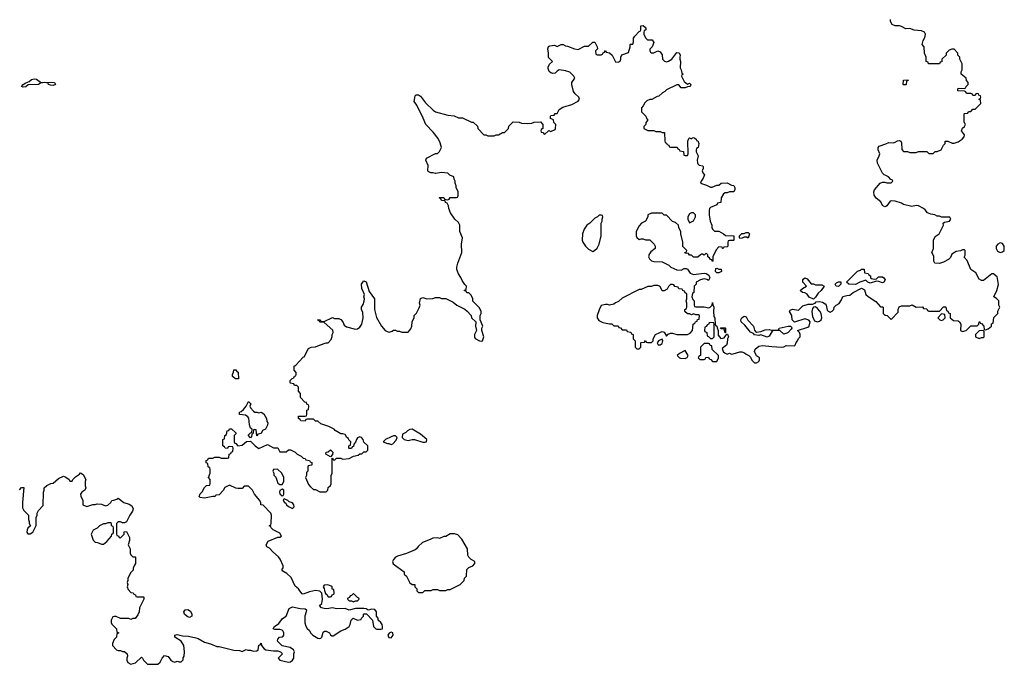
# Model space of a CAD drawing. Header units: inches. Extents: x 2494115 to 2685112, y 774173 to 915163.
# Tile 131 of 215: x 2611751 to 2621129, y 863491 to 869627. Entities that reach past the tile are written whole.
import ezdxf

# ---------------------------------------------------------------- set-up
doc = ezdxf.new("R2010")
doc.units = ezdxf.units.IN
doc.header["$MEASUREMENT"] = 0
doc.layers.add('C6816', color=7, linetype='Continuous')
doc.layers.add('C6826', color=7, linetype='Continuous')

msp = doc.modelspace()

# ---------------------------------------------------------------- linework, layer by layer
at = {"layer": 'C6816', "color": 5, "elevation": 60}
for points in [[(2611750, 865152), (2611770, 865174), (2611790, 865174), (2611778.8, 865030), (2611779.6, 864979.6), (2611790, 864954), (2611834, 864910), (2611834, 864870), (2611842, 864850), (2611842, 864830), (2611854, 864810), (2611830, 864786), (2611822, 864770), (2611818, 864750), (2611830, 864732), (2611850, 864732), (2611878, 864750), (2611907.3, 864812.7), (2611907.3, 864887.3), (2611918, 864910), (2611918, 864930), (2611930, 864954), (2611976.4, 865003.6), (2611978, 865130), (2611986, 865150), (2611986, 865170), (2612010, 865194), (2612048.4, 865211.6), (2612070, 865214), (2612120.2, 865259.8), (2612170, 865282), (2612190, 865274), (2612222, 865250), (2612230, 865234), (2612250, 865234), (2612258, 865250), (2612283.1, 865276.9), (2612320.4, 865299.6), (2612330, 865314), (2612356.9, 865296.9), (2612382, 865250), (2612374, 865230), (2612374, 865190), (2612382, 865170), (2612372, 865150), (2612342, 865130), (2612332, 865110), (2612332.7, 865092.7), (2612351.6, 865051.6), (2612354, 865010), (2612390, 864992), (2612448.9, 865011.1), (2612470, 865011), (2612490, 865017.3), (2612530, 865016), (2612570, 865001), (2612590, 865004.7), (2612618, 865030), (2612630, 865052), (2612647.3, 865052.7), (2612676.4, 865063.6), (2612690, 865074), (2612742, 865030), (2612794.8, 865014.8), (2612819.1, 864999.1), (2612830.9, 864970.9), (2612826, 864950), (2612801, 864910), (2612770, 864846), (2612750, 864838), (2612730, 864838), (2612710, 864846), (2612690, 864846), (2612674, 864830), (2612674, 864730), (2612678, 864718), (2612692.7, 864712.7), (2612698, 864698), (2612710, 864694), (2612746, 864730), (2612747.3, 864752.7), (2612770, 864754), (2612796.9, 864696.9), (2612798, 864670), (2612784.7, 864630), (2612802, 864590), (2612804.7, 864550), (2612810, 864534), (2612830, 864514), (2612850, 864514), (2612854, 864510), (2612854, 864450), (2612843.6, 864436.4), (2612832.7, 864407.3), (2612831.6, 864388.4), (2612810, 864366), (2612782, 864310), (2612782, 864290), (2612774, 864270), (2612782, 864250), (2612774, 864230), (2612783.6, 864203.6), (2612810, 864174), (2612832.7, 864172.7), (2612838, 864158), (2612852.7, 864152.7), (2612858, 864138), (2612870, 864134), (2612930, 864134), (2612934, 864130), (2612932.7, 864112.7), (2612892, 864030), (2612890.7, 863989.3), (2612877.3, 863962.7), (2612850, 863926), (2612830, 863926), (2612810, 863918), (2612790, 863926), (2612712.7, 863927.3), (2612670, 863946), (2612650, 863946), (2612638, 863942), (2612622, 863910), (2612622, 863890), (2612630, 863874), (2612674, 863830), (2612678, 863798), (2612694, 863790), (2612678, 863782), (2612674, 863750), (2612650, 863726), (2612634, 863690), (2612634, 863670), (2612674, 863630), (2612690, 863622), (2612710, 863622), (2612730, 863612), (2612750, 863612), (2612774, 863590), (2612778, 863570), (2612771.3, 863550), (2612771.3, 863530), (2612782, 863510), (2612810, 863491.3), (2612853.2, 863506.8), (2612910, 863558), (2612922, 863550), (2612931.6, 863531.6), (2612970, 863492), (2613067.3, 863492.7), (2613088.4, 863511.6), (2613109.1, 863550.9), (2613130, 863574), (2613165.4, 863565.4), (2613190, 863532), (2613210, 863518), (2613230, 863512), (2613250, 863522), (2613270, 863514), (2613290, 863514), (2613307.3, 863532.7), (2613308.4, 863551.6), (2613318, 863570), (2613322, 863610), (2613315.3, 863670), (2613288, 863710), (2613228, 863750), (2613228, 863770), (2613250, 863776), (2613302, 863762), (2613358, 863758), (2613430, 863744.7), (2613450, 863738), (2613510, 863701), (2613570, 863686), (2613630, 863661), (2613650, 863661), (2613790, 863626.8), (2613843.6, 863623.6), (2613870, 863614), (2613908.7, 863631.3), (2613924.7, 863624.7), (2613950, 863624.7), (2613976.9, 863616.9), (2614010, 863618), (2614022, 863630), (2614030, 863674), (2614042, 863678), (2614050, 863692), (2614054, 863670), (2614079.6, 863639.6), (2614094, 863630), (2614170, 863618), (2614210, 863618), (2614234, 863610), (2614254, 863590), (2614212, 863550), (2614230, 863532), (2614310, 863510.7), (2614330, 863514), (2614349.2, 863530), (2614360.9, 863550), (2614362, 863590), (2614368, 863610), (2614358, 863630), (2614326, 863650), (2614250, 863668), (2614206, 863710), (2614208.4, 863731.6), (2614226, 863750), (2614250, 863752), (2614260.4, 863759.6), (2614268, 863770), (2614268, 863790), (2614258, 863810), (2614250, 863815.3), (2614230, 863822), (2614182, 863822), (2614166, 863830), (2614178, 863850), (2614220.2, 863879.8), (2614253.6, 863926.4), (2614288.7, 863950), (2614316.4, 864023.6), (2614350, 864038), (2614422, 864022), (2614470, 864018), (2614482, 864010), (2614481, 863990), (2614466.8, 863950), (2614466.8, 863886.8), (2614475.3, 863855.3), (2614490, 863832), (2614510, 863814), (2614522, 863790), (2614542, 863770), (2614590, 863741), (2614610, 863738), (2614619, 863741), (2614628.9, 863751.1), (2614642.7, 863797.3), (2614654.6, 863805.4), (2614670, 863806), (2614690, 863798), (2614702, 863790), (2614711.6, 863771.6), (2614723.6, 863763.6), (2614736.4, 863763.6), (2614809.1, 863810.9), (2614850, 863824.7), (2614888, 863850), (2614899, 863870), (2614908, 863912), (2614928, 863932), (2614970, 863912), (2615002, 863918), (2615006, 863930), (2615026, 863950), (2615026, 863970), (2615032.7, 863972.7), (2615052.7, 863972.7), (2615112.7, 863912.7), (2615122, 863850), (2615142, 863830), (2615150, 863824.7), (2615190, 863824.7), (2615206, 863830), (2615208, 863850), (2615202, 863870), (2615190, 863888), (2615166, 863910), (2615166, 863930), (2615148, 863948), (2615148.7, 863990), (2615132.3, 864012.3), (2615103.5, 864016.5), (2615070, 864006), (2615050, 864018), (2615030, 864022), (2614950, 864022), (2614890, 864008), (2614850, 864022), (2614770, 864019), (2614730, 864029.2), (2614678, 864018), (2614650, 864021.2), (2614626, 864030), (2614606, 864050), (2614629.1, 864070.9), (2614635.3, 864110), (2614628.9, 864168.9), (2614609, 864189), (2614567.1, 864192.9), (2614510, 864182), (2614450, 864158), (2614443.1, 864163.1), (2614418, 864190), (2614408, 864210), (2614376.4, 864236.4), (2614336.5, 864316.5), (2614295.5, 864355.5), (2614256.4, 864376.4), (2614250, 864386), (2614248, 864390), (2614262, 864410), (2614262, 864430), (2614232.5, 864492.5), (2614215.1, 864515.1), (2614162, 864562), (2614130, 864598), (2614106, 864610), (2614100.4, 864620.4), (2614098, 864630), (2614118, 864662), (2614210, 864702), (2614230, 864702), (2614246, 864710), (2614230, 864738), (2614166, 864770), (2614146, 864790), (2614142, 864802), (2614126, 864810), (2614142, 864818), (2614147.3, 864832.7), (2614148.7, 864910), (2614144, 864930), (2614070, 865006), (2614048, 865010), (2614047.3, 865027.3), (2614038, 865050), (2613988, 865110), (2613968.4, 865148.4), (2613930, 865186), (2613890, 865186), (2613870, 865166), (2613830, 865166), (2613810, 865168), (2613750, 865198), (2613705.4, 865174.6), (2613690, 865146), (2613650, 865106), (2613618, 865102), (2613611.6, 865088.4), (2613590, 865088.7), (2613510, 865074), (2613470, 865078), (2613462, 865090), (2613470, 865114), (2613490, 865134), (2613510, 865174), (2613530, 865194), (2613562, 865198), (2613566, 865210), (2613566, 865250), (2613548, 865270), (2613566, 865310), (2613566, 865350), (2613562, 865362), (2613546, 865370), (2613542, 865402), (2613526, 865410), (2613526, 865430), (2613542, 865438), (2613550, 865454), (2613590, 865454), (2613610, 865462), (2613650, 865462), (2613670, 865454), (2613730, 865454), (2613742, 865458), (2613746, 865490), (2613762, 865498), (2613767.3, 865512.7), (2613782, 865518), (2613786, 865550), (2613782, 865562), (2613750, 865566), (2613738, 865562), (2613730, 865546), (2613707.3, 865547.3), (2613702, 865562), (2613686, 865570), (2613686, 865630), (2613702, 865638), (2613706, 865670), (2613722, 865678), (2613727.3, 865712.7), (2613742, 865718), (2613748.4, 865731.6), (2613770, 865732), (2613810, 865694), (2613810, 865686), (2613794, 865670), (2613794, 865610), (2613798, 865598), (2613810, 865594), (2613830, 865572), (2613870, 865578), (2613910, 865611.3), (2613950, 865614), (2613994, 865570), (2614030, 865544.7), (2614110, 865582), (2614170, 865552), (2614211.3, 865551.3), (2614230, 865514), (2614290, 865514), (2614310, 865534), (2614330, 865534), (2614374, 865510), (2614394, 865490), (2614431.6, 865471.6), (2614450, 865454), (2614471.6, 865451.6), (2614478, 865438), (2614511.6, 865431.6), (2614518, 865418), (2614532.7, 865412.7), (2614534, 865390), (2614530, 865386), (2614498, 865382), (2614494, 865370), (2614494, 865330), (2614483.6, 865316.4), (2614482, 865290), (2614474, 865270), (2614502, 865202), (2614519.6, 865179.6), (2614550, 865154), (2614570, 865154), (2614610, 865132), (2614670, 865134), (2614686, 865150), (2614690, 865174), (2614710, 865194), (2614718, 865210), (2614718, 865290), (2614726, 865310), (2614728.4, 865371.6), (2614726, 865454), (2614734, 865450), (2614738, 865438), (2614750, 865434), (2614770, 865452), (2614810, 865452), (2614830, 865444.7), (2614888.4, 865451.6), (2614928.9, 865471.1), (2614976.4, 865483.6), (2614990, 865494), (2615010, 865494), (2615030, 865514), (2615050, 865514), (2615066, 865530), (2615066, 865570), (2615030, 865606), (2615022, 865630), (2615006, 865650), (2614990, 865655.3), (2614970, 865648), (2614958, 865630), (2614950, 865606), (2614932.7, 865587.3), (2614930, 865566), (2614918, 865562), (2614910, 865546), (2614890, 865546), (2614886, 865550), (2614886, 865570), (2614902, 865578), (2614906, 865610), (2614887.3, 865627.3), (2614882, 865642), (2614866, 865650), (2614850, 865678), (2614830, 865686), (2614810, 865686), (2614756.4, 865716.4), (2614746, 865730), (2614696.4, 865756.4), (2614620.4, 865780.4), (2614590, 865806), (2614570, 865806), (2614550, 865826), (2614490, 865826), (2614478, 865822), (2614470, 865806), (2614427.3, 865807.3), (2614422, 865822), (2614406, 865830), (2614407.3, 865852.7), (2614470, 865854), (2614482, 865858), (2614486, 865870), (2614486, 865910), (2614502, 865918), (2614506, 865950), (2614502, 865962), (2614487.3, 865967.3), (2614482, 865982), (2614467.3, 865987.3), (2614426, 866030), (2614426, 866070), (2614406, 866090), (2614406, 866130), (2614390, 866146), (2614370, 866146), (2614362, 866162), (2614330, 866166), (2614326, 866170), (2614327.3, 866192.7), (2614347.3, 866212.7), (2614362, 866218), (2614367.3, 866232.7), (2614382, 866238), (2614386, 866250), (2614386, 866270), (2614366, 866290), (2614366, 866330), (2614380.4, 866339.6), (2614450, 866414), (2614462, 866418), (2614503.1, 866496.9), (2614528.4, 866511.6), (2614570, 866512), (2614606, 866530), (2614670, 866552), (2614690, 866552), (2614716.4, 866583.6), (2614727.3, 866612.7), (2614728.4, 866631.6), (2614738, 866650), (2614733.2, 866673.2), (2614650, 866746), (2614608.9, 866748.9), (2614602, 866762), (2614588, 866770), (2614611.1, 866771.1), (2614618, 866758), (2614650, 866754), (2614730, 866792), (2614750, 866782), (2614790, 866782), (2614810, 866772), (2614830, 866752), (2614840.7, 866720.7), (2614862.8, 866702.8), (2614950, 866681), (2614970, 866684.7), (2614990, 866702), (2615008.7, 866730), (2615022, 866790), (2615020.4, 866840.4), (2615008, 866870), (2615006, 866890), (2615023.1, 866916.9), (2615033.6, 866946.4), (2615034, 866970), (2615028.7, 866990), (2615035.3, 867010), (2615008.4, 867068.4), (2615008, 867110), (2615018, 867130), (2615030, 867142), (2615050, 867132), (2615079.8, 867039.8), (2615131, 866970), (2615131, 866870), (2615150, 866792), (2615196, 866710), (2615232, 866670), (2615250, 866658), (2615270, 866651.3), (2615298, 866662), (2615310, 866672), (2615330, 866672), (2615350, 866662), (2615370, 866662), (2615390, 866652), (2615450, 866654), (2615476.4, 866683.6), (2615486, 866710), (2615488.4, 866751.6), (2615507.3, 866792.7), (2615508, 866810), (2615530, 866834), (2615556.4, 866883.6), (2615566, 866910), (2615558, 866930), (2615570, 866974), (2615590, 866982), (2615630, 866971.3), (2615687.3, 866972.7), (2615710, 866982), (2615750, 866982), (2615770, 866972), (2615810, 866972), (2615879.6, 866939.6), (2615914, 866910), (2615991.6, 866871.6), (2616012.7, 866852.7), (2616051.6, 866811.6), (2616054, 866790), (2616094, 866750), (2616092, 866710), (2616102, 866670), (2616084, 866630), (2616084, 866610), (2616090, 866592), (2616130, 866571), (2616150, 866566), (2616158, 866570), (2616173.2, 866610), (2616153.2, 866670), (2616154, 866690), (2616162, 866710), (2616138, 866770), (2616138, 866810), (2616146, 866830), (2616146, 866850), (2616130, 866886), (2616067.3, 866947.3), (2616066, 866970), (2616050, 867006), (2616030, 867026), (2616010, 867026), (2616002, 867042), (2615986, 867050), (2616002, 867058), (2616006, 867090), (2615990, 867106), (2615964.7, 867144.7), (2615952.9, 867172.9), (2615929.3, 867209.3), (2615915.3, 867250), (2615914, 867270), (2615924, 867310), (2615962, 867410), (2615959, 867490), (2615968, 867550), (2615942, 867610), (2615942, 867670), (2615930, 867698), (2615895.3, 867730), (2615855.3, 867790), (2615838, 867830), (2615836.4, 867856.4), (2615822, 867882), (2615807.3, 867887.3), (2615802, 867902), (2615770, 867906), (2615762, 867922), (2615746, 867930), (2615750, 867934), (2615790, 867934), (2615798, 867918), (2615830, 867914), (2615842, 867918), (2615850, 867934), (2615910, 867934), (2615922, 867938), (2615926, 867950), (2615926, 867990), (2615908.4, 868028.4), (2615907.3, 868047.3), (2615898, 868070), (2615898, 868090), (2615888, 868110), (2615886, 868130), (2615848.4, 868148.4), (2615827.3, 868167.3), (2615770, 868174), (2615710, 868162), (2615689, 868169), (2615666, 868170), (2615642, 868182), (2615638, 868190), (2615640.4, 868240.4), (2615618, 868290), (2615626, 868310), (2615710, 868352), (2615730, 868354), (2615748.4, 868371.6), (2615768, 868410), (2615756.5, 868456.5), (2615735.5, 868495.5), (2615690, 868558), (2615618, 868630), (2615595.3, 868690), (2615532.9, 868812.9), (2615509.3, 868849.3), (2615516.4, 868903.6), (2615528.7, 868911.3), (2615550, 868911.3), (2615570, 868898), (2615616.8, 868836.8), (2615690, 868764.7), (2615710, 868751.3), (2615830, 868718), (2615890, 868712), (2615930, 868692), (2615970, 868692), (2616052.7, 868652.7), (2616071.6, 868651.6), (2616110, 868614), (2616114, 868590), (2616172.7, 868532.7), (2616191.6, 868531.6), (2616210, 868522), (2616270, 868522), (2616288.4, 868531.6), (2616310, 868532), (2616350, 868552), (2616367.3, 868552.7), (2616406, 868590), (2616410, 868614), (2616450, 868654), (2616507.3, 868652.7), (2616530, 868642), (2616590, 868638), (2616630, 868642), (2616650, 868651.3), (2616710, 868654), (2616734, 868630), (2616734, 868590), (2616718, 868582), (2616714, 868570), (2616718, 868558), (2616732.7, 868552.7), (2616750, 868534), (2616790, 868574), (2616810, 868562), (2616850, 868582), (2616855.3, 868590), (2616858, 868630), (2616838, 868650), (2616834.6, 868674.6), (2616807.3, 868687.3), (2616806, 868710), (2616810, 868714), (2616842, 868718), (2616850, 868734), (2616870, 868734), (2616888.7, 868771.3), (2616924, 868796), (2617010, 868821), (2617070, 868852), (2617082, 868870), (2617078, 868890), (2617042, 868922), (2617025.2, 868945.2), (2617009, 869010), (2617009, 869030), (2617038, 869070), (2617028, 869090), (2616990, 869128.7), (2616950, 869142), (2616890, 869148.7), (2616870, 869138), (2616850, 869118), (2616830, 869115.3), (2616810, 869122), (2616794.6, 869134.6), (2616783.1, 869163.1), (2616783.1, 869176.9), (2616796.4, 869203.6), (2616826, 869230), (2616788.9, 869268.9), (2616789, 869310), (2616782, 869350), (2616788.4, 869371.6), (2616800.4, 869379.6), (2616843.6, 869383.6), (2616870, 869372), (2616908.4, 869391.6), (2616928.4, 869391.6), (2616950, 869378), (2616970, 869376), (2617034, 869350), (2617070, 869344.7), (2617130, 869374), (2617170, 869374), (2617210, 869412), (2617230, 869412), (2617252, 869370), (2617254, 869350), (2617234, 869330), (2617238, 869298), (2617250, 869294), (2617290, 869294), (2617302, 869298), (2617307.3, 869312.7), (2617322, 869318), (2617330, 869334), (2617338, 869318), (2617370, 869312), (2617394, 869290), (2617426, 869226), (2617450, 869222), (2617470, 869234), (2617478, 869250), (2617478, 869270), (2617487.3, 869292.7), (2617550, 869314), (2617566, 869370), (2617566, 869390), (2617570, 869394), (2617590, 869394), (2617596.4, 869416.4), (2617598, 869450), (2617608.4, 869471.6), (2617650, 869514), (2617662, 869518), (2617666, 869530), (2617666, 869570), (2617688.4, 869571.6), (2617714, 869550), (2617714, 869530), (2617698, 869522), (2617694, 869510), (2617694, 869490), (2617710, 869454), (2617730, 869434), (2617774, 869434), (2617791.3, 869411.3), (2617774, 869370), (2617752.7, 869347.3), (2617752, 869330), (2617759.6, 869319.6), (2617770, 869312), (2617790, 869312), (2617830, 869332), (2617850, 869322), (2617871.6, 869291.6), (2617872, 869250), (2617891.1, 869231.1), (2617910, 869226.8), (2617930, 869231), (2617962, 869250), (2618010, 869314), (2618031.6, 869311.6), (2618042, 869290), (2618038, 869270), (2618038, 869250), (2618044.7, 869230), (2618042, 869170), (2618052, 869150), (2618058, 869118), (2618071.3, 869110), (2618058, 869102), (2618054, 869090), (2618079.8, 869039.8), (2618110, 869012), (2618130, 869022), (2618142, 869010), (2618139.6, 869000.4), (2618134, 868990), (2618110, 868988.7), (2618090, 868978), (2618050, 868978), (2618030, 869006), (2618010, 869006), (2617910, 868958), (2617896.9, 868943.1), (2617874, 868930), (2617839.6, 868900.4), (2617823.6, 868896.4), (2617771.6, 868868.4), (2617752.7, 868867.3), (2617725.4, 868854.6), (2617705.4, 868834.6), (2617690, 868806), (2617672.7, 868787.3), (2617674, 868750), (2617714, 868710), (2617723.6, 868683.6), (2617734, 868670), (2617714, 868650), (2617714, 868630), (2617694, 868610), (2617694, 868590), (2617732.7, 868572.7), (2617790, 868572), (2617810, 868562), (2617850, 868562), (2617870, 868554), (2617892.7, 868552.7), (2617894, 868470), (2617898, 868458), (2617912.7, 868452.7), (2617918, 868438), (2617932.7, 868432.7), (2617938, 868418), (2617950, 868414), (2618012.7, 868412.7), (2618018, 868398), (2618032.7, 868392.7), (2618038, 868378), (2618072.7, 868372.7), (2618078, 868338), (2618090, 868334), (2618110, 868334), (2618118, 868350), (2618115.3, 868470), (2618124, 868496), (2618130, 868502), (2618150, 868494), (2618158, 868502), (2618170, 868504.7), (2618179.8, 868499.8), (2618194, 868490), (2618198, 868478), (2618210, 868474), (2618218, 868450), (2618214, 868410), (2618198, 868402), (2618194, 868390), (2618194, 868370), (2618214, 868330), (2618204.7, 868290), (2618205.4, 868265.4), (2618210, 868254), (2618223.6, 868243.6), (2618256, 868236), (2618262, 868230), (2618262, 868210), (2618252, 868190), (2618258, 868170), (2618272, 868150), (2618262, 868118), (2618242, 868090), (2618234, 868070), (2618291.1, 868051.1), (2618330, 868032), (2618347.3, 868032.7), (2618390, 868052), (2618410, 868052), (2618431.6, 868071.6), (2618490, 868074), (2618530, 868052), (2618554, 868050), (2618562, 868030), (2618562, 868010), (2618554, 867990), (2618512.7, 867987.3), (2618490, 867978), (2618470, 867978), (2618454, 867970), (2618432, 867930), (2618430, 867886), (2618398, 867882), (2618390, 867866), (2618330, 867838), (2618322, 867830), (2618318, 867810), (2618318, 867770), (2618326, 867710), (2618342, 867670), (2618342, 867650), (2618350, 867634), (2618370, 867614), (2618410, 867614), (2618454, 867590), (2618472.7, 867572.7), (2618554, 867570), (2618554, 867530), (2618550, 867526), (2618510, 867526), (2618498, 867522), (2618494, 867510), (2618494, 867470), (2618490, 867466), (2618458, 867462), (2618451.6, 867448.4), (2618446, 867450), (2618442, 867462), (2618410, 867466), (2618383.6, 867436.4), (2618352, 867370), (2618354, 867330), (2618350, 867326), (2618342, 867342), (2618330, 867346), (2618320.4, 867360.4), (2618306, 867370), (2618306, 867390), (2618290, 867406), (2618270, 867386), (2618255.3, 867395.3), (2618245.4, 867394.6), (2618234, 867390), (2618210, 867368), (2618170, 867368), (2618150, 867386), (2618130, 867386), (2618122, 867402), (2618090, 867406), (2618086, 867410), (2618102, 867418), (2618106, 867430), (2618068.4, 867468.4), (2618068, 867510), (2618048.9, 867588.9), (2618048.4, 867608.4), (2618028.4, 867648.4), (2618026, 867670), (2617996.4, 867696.4), (2617970, 867706), (2617910, 867766), (2617890, 867766), (2617870, 867786), (2617770, 867786), (2617734, 867770), (2617734, 867750), (2617711.1, 867708.9), (2617674, 867690), (2617650, 867666), (2617622, 867610), (2617622, 867570), (2617630, 867554), (2617650, 867534), (2617670, 867542), (2617690, 867542), (2617712.7, 867532.7), (2617751.6, 867531.6), (2617794, 867490), (2617802, 867470), (2617802, 867450), (2617762.8, 867417.2), (2617744.7, 867390), (2617742, 867378), (2617741, 867370), (2617750, 867352), (2617770, 867331.3), (2617790, 867324.7), (2617870, 867322), (2617934, 867290), (2617954, 867270), (2618010, 867244.7), (2618050, 867242), (2618080.4, 867259.6), (2618099.6, 867259.6), (2618110, 867254), (2618136, 867216), (2618170, 867201), (2618270, 867214.8), (2618290.7, 867210.7), (2618314.8, 867194.8), (2618324.7, 867170), (2618310, 867146), (2618294.6, 867154.6), (2618270, 867159), (2618234, 867150), (2618194, 867130), (2618194, 867110), (2618174, 867090), (2618172, 867030), (2618158, 867022), (2618154, 866990), (2618163.6, 866963.6), (2618174, 866950), (2618174, 866910), (2618178, 866898), (2618190, 866894), (2618270, 866894), (2618314.6, 866885.4), (2618328.4, 866891.6), (2618346, 866910), (2618350, 866934), (2618352.7, 866912.7), (2618362, 866890), (2618358, 866850), (2618362, 866802), (2618372.7, 866787.3), (2618374, 866730), (2618378, 866718), (2618392, 866710), (2618392.7, 866692.7), (2618402, 866670), (2618403.6, 866623.6), (2618430, 866594), (2618462, 866598), (2618466, 866610), (2618486, 866634), (2618492.7, 866632.7), (2618502, 866610), (2618491.3, 866588.7), (2618490.7, 866549.3), (2618482, 866530), (2618442, 866498), (2618452, 866470), (2618470, 866452), (2618490, 866442), (2618510, 866452), (2618530, 866444.7), (2618545.4, 866445.4), (2618610, 866466), (2618630, 866466), (2618655.3, 866455.3), (2618670, 866442), (2618694, 866430), (2618710, 866414), (2618725.4, 866385.4), (2618750, 866362), (2618770, 866362), (2618790, 866374), (2618798, 866390), (2618798, 866410), (2618768.9, 866428.9), (2618748, 866470), (2618755.3, 866490), (2618790, 866521), (2618825.4, 866525.4), (2618915.3, 866515.3), (2619010, 866511.3), (2619030, 866512), (2619050, 866524.7), (2619130, 866522), (2619138, 866530), (2619145.6, 866554.4), (2619158, 866570), (2619167.3, 866592.7), (2619186, 866610), (2619186, 866630), (2619178, 866650), (2619158, 866670), (2619258.7, 866701.3), (2619269.5, 866710.5), (2619280.9, 866750), (2619267.3, 866767.3), (2619230, 866779.3), (2619129.2, 866749.2), (2619109.4, 866769.4), (2619105.2, 866810), (2619082, 866850), (2619090, 866862), (2619110, 866871), (2619170, 866862), (2619210, 866904.7), (2619260.2, 866919.8), (2619300.4, 866919.6), (2619326, 866930), (2619338, 866942), (2619370, 866944.7), (2619398, 866938), (2619422, 866922), (2619431.3, 866910), (2619442.8, 866862.8), (2619450, 866852), (2619470, 866842), (2619488.4, 866851.6), (2619506, 866870), (2619508.7, 866891.3), (2619526, 866910), (2619554.6, 866925.4), (2619578, 866962), (2619590, 866991.3), (2619630, 867002), (2619656.4, 867003.6), (2619688.4, 867031.6), (2619768.7, 867071.3), (2619796.9, 867056.9), (2619811.1, 867011.1), (2619830.9, 866990.9), (2619903.6, 866943.6), (2619950, 866894), (2619970, 866894), (2619974, 866890), (2619974, 866830), (2619990, 866814), (2620000, 866813.4)], [(2620000, 868143), (2619986, 868150), (2619970, 868166), (2619920.4, 868260.4), (2619918, 868290), (2619938, 868330), (2619942, 868350), (2619928, 868390), (2619928, 868410), (2619936.4, 868423.6), (2620000, 868447)], [(2620000, 867850.3), (2619990, 867846.6), (2619970, 867859), (2619952.5, 867892.5), (2619909.5, 867929.5), (2619890, 867958), (2619886.6, 867990), (2619892.5, 868007.5), (2619947.3, 868072.7), (2619970, 868082), (2619990, 868082), (2620000, 868078)]]:
    msp.add_lwpolyline(points, dxfattribs=at)
for points in [[(2612070, 869001.2), (2612044.7, 869004.7), (2612026, 869010), (2612022, 869022), (2611990, 869028), (2611950, 869022), (2611930, 869009.5), (2611832.4, 869007.6), (2611810, 868989.6), (2611784.8, 868984.8), (2611768.7, 868990), (2611785.2, 869010), (2611810, 869026.8), (2611841.5, 869038.5), (2611863.5, 869056.5), (2611890, 869063.8), (2611910, 869060.5), (2611950, 869034), (2612082, 869030), (2612091.3, 869010)], [(2618170, 867788), (2618150, 867788), (2618130, 867778), (2618114, 867750), (2618114, 867730), (2618130, 867694), (2618150, 867702), (2618170, 867714), (2618188, 867750), (2618188, 867770)], [(2617290, 867766), (2617270, 867766), (2617254, 867750), (2617230, 867738), (2617182, 867690), (2617152, 867670), (2617125.8, 867634.2), (2617110.8, 867590), (2617107.7, 867530), (2617114.8, 867510), (2617141, 867470), (2617170, 867442), (2617210, 867422), (2617226, 867430), (2617250, 867454), (2617269, 867491), (2617289, 867570), (2617288, 867690), (2617298, 867710), (2617298, 867730), (2617306, 867750), (2617302, 867762)], [(2618690, 867548), (2618676.4, 867556.4), (2618650, 867558), (2618631.6, 867548.4), (2618610, 867546), (2618606, 867550), (2618606, 867570), (2618630, 867591.3), (2618650, 867592), (2618670, 867602), (2618690, 867602), (2618702, 867590)], [(2618390, 867218), (2618378, 867230), (2618382, 867258), (2618390, 867262), (2618410, 867252), (2618431.6, 867251.6), (2618434, 867230), (2618430, 867226), (2618410, 867218)], [(2619890, 867158), (2619910, 867162), (2619930, 867178), (2619970, 867178), (2619982, 867170), (2619994, 867150), (2619982, 867130), (2619970, 867122), (2619934.6, 867134.6), (2619910, 867138), (2619850, 867118), (2619830, 867128), (2619810, 867148), (2619754, 867130), (2619710, 867108), (2619648.4, 867108.4), (2619626, 867130), (2619730, 867234), (2619758, 867242), (2619770, 867254), (2619792.7, 867252.7), (2619798, 867218), (2619832.7, 867212.7), (2619838, 867198), (2619854, 867190), (2619854, 867170), (2619863.6, 867163.6)], [(2619290, 867114), (2619310, 867114), (2619330, 867102), (2619390, 867104.7), (2619414, 867090), (2619386, 867050), (2619356.8, 867023.2), (2619330, 866986), (2619310, 866968), (2619270, 866986), (2619250, 867015.3), (2619230, 867028.7), (2619206, 867030), (2619186, 867050), (2619206, 867070), (2619246, 867090), (2619208.7, 867130), (2619210, 867154), (2619228.4, 867171.6), (2619250, 867162)], [(2619550, 867089), (2619526, 867090), (2619518, 867110), (2619530, 867122), (2619550, 867132), (2619571.6, 867131.6), (2619572, 867110)], [(2617970, 867106), (2617950, 867106), (2617930, 867086), (2617916.9, 867063.1), (2617890, 867046), (2617870, 867046), (2617850, 867086), (2617830, 867098), (2617790, 867098), (2617770, 867088), (2617732.7, 867087.3), (2617670, 867058), (2617650, 867058), (2617490, 866978), (2617455.3, 866944.7), (2617426.4, 866933.6), (2617410, 866918), (2617370, 866908.7), (2617350, 866915.3), (2617330, 866915.3), (2617290, 866906), (2617270, 866866), (2617251.3, 866810), (2617251.3, 866790), (2617265.4, 866765.4), (2617305.4, 866745.4), (2617370, 866732), (2617391.6, 866731.6), (2617410, 866714), (2617450, 866714), (2617458, 866698), (2617472.7, 866692.7), (2617490, 866674), (2617530, 866674), (2617538, 866658), (2617572.7, 866652.7), (2617578, 866638), (2617594, 866630), (2617594, 866590), (2617614, 866570), (2617614, 866510), (2617630, 866494), (2617650, 866494), (2617666, 866510), (2617666, 866550), (2617670, 866554), (2617702, 866558), (2617710, 866574), (2617718, 866558), (2617730, 866554), (2617770, 866554), (2617786, 866570), (2617786, 866590), (2617806, 866630), (2617848.9, 866651.1), (2617870, 866658), (2617890, 866654), (2617910, 866614), (2617927.3, 866632.7), (2617950, 866642), (2617970, 866642), (2618010, 866632), (2618110, 866632), (2618137.2, 866642.8), (2618158, 866670), (2618166, 866730), (2618182, 866738), (2618187.3, 866752.7), (2618202, 866758), (2618207.3, 866772.7), (2618222, 866778), (2618226, 866810), (2618216.4, 866816.4), (2618190, 866818), (2618170, 866826), (2618150, 866818), (2618130, 866826), (2618110, 866826), (2618086, 866850), (2618086, 866870), (2618102, 866878), (2618106, 866890), (2618106, 866930), (2618098, 866950), (2618106, 866970), (2618106, 867010), (2618102, 867022), (2618088, 867028), (2618082, 867042), (2618066, 867050), (2618062, 867062), (2618030, 867066), (2618022, 867082), (2617990, 867086), (2617982, 867102)], [(2619330, 866894), (2619310.7, 866889.3), (2619303, 866877), (2619296.4, 866850), (2619302.8, 866802.8), (2619313.5, 866773.5), (2619322.3, 866762.3), (2619350, 866750.4), (2619370, 866757.1), (2619382.9, 866770), (2619389.7, 866790), (2619384.2, 866830), (2619372.6, 866852.6), (2619350, 866879.3)], [(2618770, 866651.3), (2618810, 866658), (2618850, 866674), (2618890, 866677.3), (2618910, 866671), (2618967.3, 866672.7), (2618982, 866678), (2618986, 866690), (2619070.8, 866710.8), (2619091, 866711), (2619102, 866702), (2619104.7, 866690), (2619099.8, 866680.2), (2619070.8, 866649.2), (2619058, 866642), (2619030, 866635.3), (2618990, 866668.7), (2618932.7, 866667.3), (2618918, 866662), (2618890, 866615.3), (2618870, 866606), (2618810, 866629), (2618790, 866622), (2618750, 866628), (2618739, 866639), (2618710, 866654), (2618658.3, 866718.3), (2618621.2, 866750), (2618619, 866770), (2618629.4, 866790.6), (2618650, 866806), (2618670, 866798), (2618686.2, 866766.2), (2618738.8, 866710), (2618750.8, 866670.8), (2618758, 866658)], [(2618330, 866746), (2618318, 866742), (2618312.7, 866727.3), (2618298, 866722), (2618292.7, 866707.3), (2618278, 866702), (2618274, 866670), (2618278, 866658), (2618294, 866650), (2618298, 866618), (2618312.7, 866612.7), (2618330, 866594), (2618350, 866594), (2618366, 866610), (2618366, 866730), (2618362, 866742)], [(2618470, 866646), (2618462, 866682), (2618430, 866686), (2618426, 866690), (2618430, 866694), (2618470, 866694), (2618474, 866690), (2618474, 866646)], [(2617870, 866586), (2617834, 866570), (2617822, 866550), (2617832.7, 866532.7), (2617850, 866532), (2617870, 866544.7), (2617875.3, 866570)], [(2618090, 866478), (2618034, 866450), (2618014, 866430), (2618034, 866410), (2618045.4, 866405.4), (2618090, 866402), (2618108.4, 866411.6), (2618118, 866430)], [(2618310, 866546), (2618270, 866546), (2618234, 866510), (2618234, 866430), (2618218, 866422), (2618214, 866410), (2618230, 866394), (2618270, 866394), (2618282, 866398), (2618287.3, 866412.7), (2618310, 866414), (2618318, 866398), (2618332.7, 866392.7), (2618350, 866374), (2618390, 866374), (2618406, 866410), (2618406, 866430), (2618347.3, 866487.3), (2618342, 866522), (2618327.3, 866527.3), (2618322, 866542)], [(2613830, 866208), (2613806, 866210), (2613778, 866230), (2613778, 866250), (2613787.3, 866272.7), (2613790, 866294), (2613810, 866294), (2613818, 866278), (2613831.6, 866271.6), (2613834, 866210)], [(2613990, 865892), (2614010, 865892), (2614030, 865884.7), (2614051.1, 865891.1), (2614076.9, 865876.9), (2614102, 865830), (2614103.6, 865803.6), (2614114, 865790), (2614111.6, 865768.4), (2614091.3, 865730), (2614064.7, 865715.3), (2614050, 865688), (2614018, 865682), (2614010, 865666), (2614002, 865722), (2613990, 865726), (2613978, 865722), (2613974, 865690), (2613962, 865678), (2613959.6, 865660.4), (2613950, 865646), (2613928, 865672), (2613950, 865694), (2613962, 865698), (2613966, 865730), (2613950, 865738), (2613939.3, 865770), (2613934, 865834), (2613925.6, 865845.6), (2613902, 865862), (2613846, 865870), (2613846, 865890), (2613862, 865898), (2613882.7, 865917.3), (2613908.7, 865950), (2613930, 865992), (2613951.6, 865971.6), (2613942, 865950), (2613950, 865934), (2613979.6, 865899.6)], [(2615490, 865728), (2615466, 865726), (2615445.4, 865714.6), (2615430, 865698), (2615398, 865682), (2615394, 865650), (2615414, 865630), (2615450, 865621), (2615490, 865632), (2615510, 865632), (2615590, 865604.7), (2615610, 865604.7), (2615626, 865610), (2615628, 865630), (2615570, 865682)], [(2615330, 865666), (2615310, 865666), (2615290, 865658), (2615234, 865630), (2615214, 865610), (2615252.7, 865592.7), (2615267.3, 865592.7), (2615290, 865584.7), (2615306, 865590), (2615336.4, 865623.6), (2615346, 865650)], [(2614710, 865466), (2614668, 865490), (2614668.9, 865511.1), (2614690, 865514), (2614710, 865532), (2614734, 865510), (2614731.6, 865488.4)], [(2614207.3, 865347.3), (2614170, 865346), (2614162, 865330), (2614171.6, 865311.6), (2614172.7, 865292.7), (2614191.6, 865271.6), (2614210, 865214), (2614230, 865202), (2614250, 865202), (2614268, 865230), (2614268, 865270), (2614248, 865310)], [(2614250, 865158), (2614230, 865146), (2614224.7, 865130), (2614230, 865114), (2614250, 865094), (2614262, 865098), (2614266, 865110), (2614266, 865150)], [(2614270, 865066), (2614262, 865058), (2614270, 865034), (2614285.4, 865025.4), (2614292, 865010), (2614310, 864992), (2614350, 864974), (2614366, 864990), (2614362, 865010), (2614350, 865028), (2614318, 865038), (2614306, 865050)], [(2612590, 864838), (2612570, 864828), (2612550, 864828), (2612510, 864808), (2612490, 864788), (2612451.6, 864768.4), (2612432, 864730), (2612450, 864674), (2612470, 864654), (2612491.6, 864651.6), (2612530, 864634), (2612550, 864634), (2612580.4, 864659.6), (2612626, 864710), (2612628.4, 864731.6), (2612642, 864738), (2612646, 864750), (2612646, 864790), (2612642, 864802), (2612626, 864810), (2612626, 864830), (2612616.4, 864836.4)], [(2615850, 864734), (2615810, 864708), (2615790, 864708), (2615750, 864688), (2615734, 864694), (2615687.1, 864692.9), (2615662, 864678), (2615587.9, 864652.1), (2615547.1, 864612.9), (2615532, 864590), (2615518, 864582), (2615433.7, 864546.3), (2615350, 864520.9), (2615331, 864510), (2615311, 864490), (2615302.8, 864470), (2615308.3, 864448.3), (2615414, 864370), (2615414, 864350), (2615434, 864330), (2615465.4, 864265.4), (2615490, 864252), (2615514, 864250), (2615514, 864230), (2615534, 864210), (2615534, 864190), (2615550, 864174), (2615590, 864174), (2615610, 864194), (2615670, 864194), (2615690, 864202), (2615730, 864202), (2615750, 864194), (2615810, 864194), (2615830, 864202), (2615850, 864202), (2615946, 864250), (2615986, 864290), (2615988.7, 864311.3), (2616006, 864330), (2616010, 864394), (2616030, 864414), (2616066, 864430), (2616086, 864450), (2616086, 864470), (2616050, 864488), (2616028, 864510), (2616018, 864530), (2616015.3, 864590), (2615963.1, 864683.1), (2615923.1, 864723.1), (2615893.6, 864733.6)], [(2614687.3, 864247.3), (2614650, 864246), (2614642, 864230), (2614651.6, 864211.6), (2614652.7, 864192.7), (2614664.7, 864164.7), (2614676.9, 864156.9), (2614690, 864134), (2614710, 864134), (2614722, 864138), (2614727.3, 864152.7), (2614742, 864158), (2614746, 864170), (2614742, 864202), (2614727.3, 864207.3), (2614726, 864230), (2614716.4, 864236.4)], [(2614930, 864166), (2614912.7, 864147.3), (2614898, 864142), (2614892.7, 864127.3), (2614878, 864122), (2614874, 864110), (2614890, 864094), (2614910, 864094), (2614930, 864084.7), (2614950, 864094), (2614970, 864094), (2614986, 864110), (2614982, 864122), (2614967.3, 864127.3)], [(2613370, 863938), (2613345.6, 863945.6), (2613322, 863970), (2613315.3, 863990), (2613328, 864010), (2613351.6, 864011.6), (2613376.9, 863996.9), (2613391.3, 863970), (2613390, 863948)], [(2615290, 863798), (2615270, 863788), (2615258, 863770), (2615265.4, 863745.4), (2615290, 863742), (2615308, 863770), (2615306, 863790)]]:
    msp.add_lwpolyline(points, close=True, dxfattribs=at)
at = {"layer": 'C6826', "color": 5, "elevation": 60}
for points in [[(2620000, 868447), (2620030, 868458), (2620070, 868456), (2620090, 868461), (2620110, 868474.8), (2620130, 868476), (2620142, 868470), (2620150, 868454), (2620152.7, 868392.7), (2620170, 868374), (2620207.3, 868372.7), (2620230, 868362), (2620290, 868362), (2620310, 868372), (2620390, 868372), (2620410, 868354), (2620450, 868354), (2620470, 868374), (2620490, 868374), (2620526, 868390), (2620548, 868432), (2620566, 868450), (2620566, 868470), (2620570, 868472), (2620590, 868472), (2620631.6, 868451.6), (2620650, 868451.3), (2620690, 868466), (2620728, 868490), (2620747.3, 868512.7), (2620748, 868530), (2620722, 868570), (2620730, 868594), (2620748.4, 868611.6), (2620758, 868630), (2620747.3, 868652.7), (2620746, 868730), (2620750, 868734), (2620782, 868738), (2620787.3, 868752.7), (2620810, 868754), (2620830, 868774), (2620850, 868774), (2620906, 868830), (2620902, 868862), (2620886, 868870), (2620902, 868878), (2620906, 868890), (2620902, 868902), (2620887.3, 868907.3), (2620882, 868922), (2620870, 868926), (2620858, 868922), (2620850, 868906), (2620830, 868906), (2620822, 868922), (2620810, 868926), (2620770, 868926), (2620762, 868942), (2620750, 868946), (2620686, 868950), (2620686, 868970), (2620690, 868974), (2620747.3, 868972.7), (2620762, 868978), (2620766, 868990), (2620786, 869010), (2620786, 869030), (2620768.7, 869048.7), (2620766, 869070), (2620718, 869110), (2620718, 869130), (2620728, 869150), (2620727.3, 869207.3), (2620706, 869250), (2620706, 869270), (2620686, 869290), (2620686, 869310), (2620650, 869346), (2620630, 869346), (2620603.6, 869336.4), (2620590, 869326), (2620574, 869310), (2620574, 869290), (2620534, 869250), (2620532.7, 869227.3), (2620518, 869222), (2620510, 869206), (2620407.3, 869207.3), (2620402, 869222), (2620386, 869230), (2620386, 869270), (2620368, 869310), (2620366, 869370), (2620346, 869390), (2620355.3, 869430), (2620369, 869450), (2620375.3, 869470), (2620378, 869490), (2620368.7, 869508.7), (2620340.4, 869520.4), (2620270, 869529), (2620230, 869542), (2620190, 869539), (2620150, 869562), (2620130, 869568), (2620090, 869568), (2620062, 869582), (2620046, 869610), (2620046, 869630)], [(2620000, 868078), (2620010, 868074), (2620050, 868074), (2620066, 868090), (2620062, 868102), (2620047.3, 868107.3), (2620026, 868130), (2620000, 868143)], [(2620000, 866813.4), (2620012.7, 866812.7), (2620050, 866774), (2620116.4, 866843.6), (2620118, 866870), (2620127.3, 866892.7), (2620150, 866902), (2620230, 866902), (2620250, 866912), (2620290, 866892), (2620350, 866894), (2620358, 866878), (2620390, 866874), (2620398, 866858), (2620410, 866854), (2620490, 866852), (2620510, 866854), (2620550, 866894), (2620567.3, 866892.7), (2620572, 866890), (2620578, 866858), (2620590, 866854), (2620598, 866838), (2620611.6, 866831.6), (2620614, 866790), (2620643.6, 866763.6), (2620690, 866762), (2620702, 866750), (2620714, 866730), (2620712, 866670), (2620730, 866658), (2620766, 866670), (2620810, 866714), (2620870, 866714), (2620886, 866730), (2620888, 866752), (2620894, 866750), (2620898, 866738), (2620910, 866734), (2620934, 866710), (2620938, 866678), (2620950, 866674), (2620976.4, 866683.6), (2621006, 866710), (2621007.3, 866732.7), (2621022, 866738), (2621028.4, 866791.6), (2621066, 866830), (2621068.4, 866851.6), (2621086, 866890), (2621078, 866910), (2621078, 866950), (2621054.6, 866974.6), (2621028, 866990), (2621058, 867050), (2621074.6, 867105.4), (2621062, 867182), (2621050, 867186), (2621027.3, 867207.3), (2621010, 867208), (2620930, 867146), (2620910, 867146), (2620890, 867158), (2620856.5, 867216.5), (2620809, 867250), (2620773.6, 867333.6), (2620747.3, 867367.3), (2620755.3, 867384.7), (2620755.3, 867430), (2620750, 867435.3), (2620730, 867438), (2620710, 867426), (2620670, 867422), (2620630, 867395.3), (2620615.3, 867364.7), (2620596.9, 867343.1), (2620550, 867318), (2620510, 867308), (2620468.4, 867308.4), (2620458, 867330), (2620456.4, 867376.4), (2620438, 867410), (2620455.3, 867450), (2620455.3, 867530), (2620470, 867562), (2620508, 867590), (2620548, 867670), (2620546, 867690), (2620560.4, 867699.6), (2620606, 867710), (2620618, 867730), (2620610, 867746), (2620530, 867746), (2620510, 867758), (2620490, 867758), (2620466, 867770), (2620430, 867775.3), (2620398, 867790), (2620376.5, 867816.5), (2620358, 867830), (2620310, 867854), (2620290, 867859), (2620249.1, 867849.1), (2620170, 867868.7), (2620150, 867882), (2620090, 867899), (2620050, 867904), (2620040.7, 867899.3), (2620010, 867854), (2620000, 867850.3)]]:
    msp.add_lwpolyline(points, dxfattribs=at)
for points in [[(2620170, 869006), (2620166, 869010), (2620168.4, 869051.6), (2620210, 869054), (2620212.7, 869047.3), (2620198, 869042), (2620194, 869010), (2620190, 869006)], [(2621090, 867502), (2621066, 867490), (2621051, 867470), (2621051, 867450), (2621064, 867424), (2621090, 867411.3), (2621110, 867418), (2621128.7, 867431.3), (2621128.7, 867470), (2621110, 867498)], [(2620530, 866826), (2620494, 866790), (2620514, 866770), (2620530, 866764.7), (2620546, 866770), (2620566, 866790), (2620562, 866822)], [(2620927.3, 866667.3), (2620890, 866666), (2620854, 866630), (2620854, 866610), (2620890, 866594), (2620910, 866602), (2620930, 866602), (2620938, 866610), (2620938, 866658)]]:
    msp.add_lwpolyline(points, close=True, dxfattribs=at)

doc.saveas('drawing.dxf')
